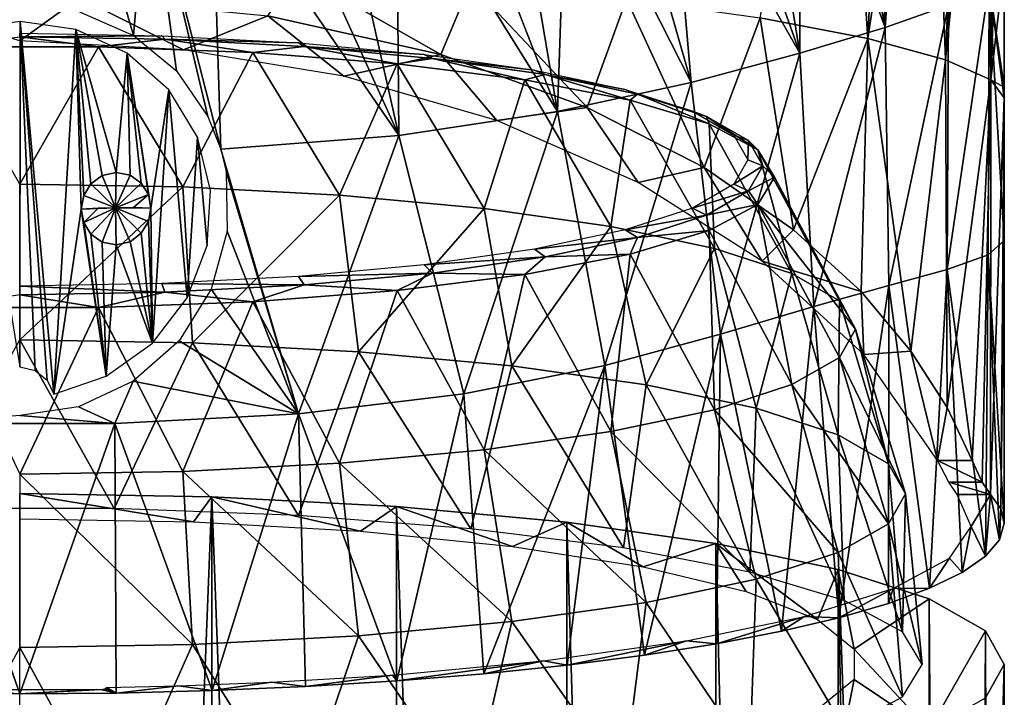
# Model space of a CAD drawing. Header units: millimetres. Extents: x -24 to 24, y -375 to 187.
# Tile 27 of 41: x 0 to 24, y 115 to 132. Entities that reach past the tile are written whole.
import ezdxf

# ---------------------------------------------------------------- set-up
doc = ezdxf.new("R2010")
doc.units = ezdxf.units.MM
doc.header["$LTSCALE"] = 19.07781
for name, color, linetype in [('20', 7, 'CONTINUOUS'), ('39', 7, 'CONTINUOUS'), ('42', 7, 'CONTINUOUS'), ('43', 7, 'CONTINUOUS'), ('47', 7, 'CONTINUOUS'), ('48', 7, 'CONTINUOUS'), ('49', 7, 'CONTINUOUS'), ('5', 7, 'CONTINUOUS'), ('50', 7, 'CONTINUOUS'), ('66', 7, 'CONTINUOUS'), ('67', 7, 'CONTINUOUS'), ('68', 7, 'CONTINUOUS'), ('71', 7, 'CONTINUOUS'), ('72', 7, 'CONTINUOUS')]:
    doc.layers.add(name, color=color, linetype=linetype)

msp = doc.modelspace()

# ---------------------------------------------------------------- linework, layer by layer
at = {"layer": '20', "color": 7, "linetype": 'CONTINUOUS', "true_color": 0xa2afbf}
for points in [[(0, 120.006, -3.21), (4.687, 119.925, -2.755), (0, 0.587, -24.267), (0, 120.006, -3.21)], [(0, 0.587, -24.267), (4.687, 119.925, -2.755), (4.626, 0.585, -23.81), (0, 0.587, -24.267)], [(4.626, 0.585, -23.81), (4.687, 119.925, -2.755), (9.102, 0.58, -22.447), (4.626, 0.585, -23.81)], [(4.687, 119.925, -2.755), (9.188, 119.688, -1.409), (9.102, 0.58, -22.447), (4.687, 119.925, -2.755)], [(9.102, 0.58, -22.447), (9.188, 119.688, -1.409), (13.241, 0.572, -20.225), (9.102, 0.58, -22.447)], [(9.188, 119.688, -1.409), (13.335, 119.303, 0.776), (13.241, 0.572, -20.225), (9.188, 119.688, -1.409)], [(13.241, 0.572, -20.225), (13.335, 119.303, 0.776), (16.887, 0.562, -17.217), (13.241, 0.572, -20.225)], [(13.335, 119.303, 0.776), (16.969, 118.785, 3.713), (16.887, 0.562, -17.217), (13.335, 119.303, 0.776)], [(16.887, 0.562, -17.217), (16.969, 118.785, 3.713), (19.896, 0.549, -13.533), (16.887, 0.562, -17.217)], [(16.969, 118.785, 3.713), (19.952, 118.154, 7.292), (19.896, 0.549, -13.533), (16.969, 118.785, 3.713)], [(19.896, 0.549, -13.533), (19.952, 118.154, 7.292), (22.142, 0.533, -9.308), (19.896, 0.549, -13.533)], [(19.952, 118.154, 7.292), (22.17, 117.434, 11.376), (22.142, 0.533, -9.308), (19.952, 118.154, 7.292)], [(22.142, 0.533, -9.308), (22.17, 117.434, 11.376), (22.948, 0.525, -7.044), (22.142, 0.533, -9.308)], [(22.17, 117.434, 11.376), (23.538, 116.652, 15.81), (22.948, 0.525, -7.044), (22.17, 117.434, 11.376)], [(22.948, 0.525, -7.044), (23.538, 116.652, 15.81), (23.53, 0.517, -4.707), (22.948, 0.525, -7.044)], [(23.53, 0.517, -4.707), (23.538, 116.652, 15.81), (23.882, 0.509, -2.322), (23.53, 0.517, -4.707)], [(23.538, 116.652, 15.81), (24, 115.838, 20.424), (23.882, 0.509, -2.322), (23.538, 116.652, 15.81)], [(24, 115.838, 20.424), (23.538, 115.025, 25.039), (23.778, 107.458, 22.256), (24, 115.838, 20.424)], [(24, 115.838, 20.424), (23.778, 107.458, 22.256), (24, 0.5, 0.088), (24, 115.838, 20.424)], [(23.882, 0.509, -2.322), (24, 115.838, 20.424), (24, 0.5, 0.088), (23.882, 0.509, -2.322)]]:
    msp.add_3dface(points, dxfattribs=at)
at = {"layer": '39', "color": 7, "linetype": 'CONTINUOUS', "true_color": 0xe0f2ff}
for points in [[(0.013, 131.514, 47.56), (-1.346, 131.326, 47.491), (0, 123.094, 46.075), (0.013, 131.514, 47.56)], [(0.376, 123.009, 46.057), (0.013, 131.514, 47.56), (0, 123.094, 46.075), (0.376, 123.009, 46.057)], [(1.371, 131.319, 47.489), (0.013, 131.514, 47.56), (0.835, 122.431, 45.945), (1.371, 131.319, 47.489)], [(0.835, 122.431, 45.945), (0.013, 131.514, 47.56), (0.673, 122.773, 46.01), (0.835, 122.431, 45.945)], [(0.673, 122.773, 46.01), (0.013, 131.514, 47.56), (0.376, 123.009, 46.057), (0.673, 122.773, 46.01)], [(1.371, 131.319, 47.489), (0.835, 122.431, 45.945), (1.5, 126.943, 46.71), (1.371, 131.319, 47.489)], [(2.618, 130.749, 47.291), (1.371, 131.319, 47.489), (2.351, 127.839, 46.804), (2.618, 130.749, 47.291)], [(2.351, 127.839, 46.804), (1.371, 131.319, 47.489), (2.012, 127.761, 46.819), (2.351, 127.839, 46.804)], [(2.012, 127.761, 46.819), (1.371, 131.319, 47.489), (1.736, 127.557, 46.803), (2.012, 127.761, 46.819)], [(1.736, 127.557, 46.803), (1.371, 131.319, 47.489), (1.56, 127.271, 46.764), (1.736, 127.557, 46.803)], [(1.56, 127.271, 46.764), (1.371, 131.319, 47.489), (1.5, 126.943, 46.71), (1.56, 127.271, 46.764)], [(2.689, 127.772, 46.758), (2.618, 130.749, 47.291), (2.351, 127.839, 46.804), (2.689, 127.772, 46.758)], [(3.14, 127.296, 46.623), (2.618, 130.749, 47.291), (2.965, 127.577, 46.693), (3.14, 127.296, 46.623)], [(2.965, 127.577, 46.693), (2.618, 130.749, 47.291), (2.689, 127.772, 46.758), (2.965, 127.577, 46.693)], [(3.2, 126.969, 46.558), (2.618, 130.749, 47.291), (3.14, 127.296, 46.623), (3.2, 126.969, 46.558)], [(3.639, 129.848, 47.006), (2.618, 130.749, 47.291), (3.2, 126.969, 46.558), (3.639, 129.848, 47.006)], [(3.241, 123.675, 45.971), (3.639, 129.848, 47.006), (3.2, 126.969, 46.558), (3.241, 123.675, 45.971)], [(4.085, 124.775, 46.044), (3.639, 129.848, 47.006), (3.241, 123.675, 45.971), (4.085, 124.775, 46.044)], [(4.336, 128.695, 46.693), (3.639, 129.848, 47.006), (4.085, 124.775, 46.044), (4.336, 128.695, 46.693)], [(4.566, 126.053, 46.187), (4.336, 128.695, 46.693), (4.085, 124.775, 46.044), (4.566, 126.053, 46.187)], [(4.651, 127.395, 46.408), (4.336, 128.695, 46.693), (4.566, 126.053, 46.187), (4.651, 127.395, 46.408)], [(3.241, 123.675, 45.971), (3.2, 126.969, 46.558), (3.14, 126.641, 46.507), (3.241, 123.675, 45.971)], [(0.835, 122.431, 45.945), (2.11, 122.865, 45.948), (1.5, 126.943, 46.71), (0.835, 122.431, 45.945)], [(1.5, 126.943, 46.71), (2.11, 122.865, 45.948), (1.56, 126.616, 46.648), (1.5, 126.943, 46.71)], [(1.56, 126.616, 46.648), (2.11, 122.865, 45.948), (1.737, 126.332, 46.587), (1.56, 126.616, 46.648)], [(2.965, 126.352, 46.477), (3.241, 123.675, 45.971), (3.14, 126.641, 46.507), (2.965, 126.352, 46.477)], [(1.737, 126.332, 46.587), (2.11, 122.865, 45.948), (2.013, 126.136, 46.532), (1.737, 126.332, 46.587)], [(2.69, 126.147, 46.472), (3.241, 123.675, 45.971), (2.965, 126.352, 46.477), (2.69, 126.147, 46.472)], [(2.013, 126.136, 46.532), (2.11, 122.865, 45.948), (2.352, 126.068, 46.491), (2.013, 126.136, 46.532)], [(2.11, 122.865, 45.948), (3.241, 123.675, 45.971), (2.352, 126.068, 46.491), (2.11, 122.865, 45.948)], [(2.352, 126.068, 46.491), (3.241, 123.675, 45.971), (2.69, 126.147, 46.472), (2.352, 126.068, 46.491)]]:
    msp.add_3dface(points, dxfattribs=at)
at = {"layer": '42', "color": 7, "linetype": 'CONTINUOUS', "true_color": 0x0000e6}
for points in [[(1.5, 126.943, 46.71), (1.56, 126.616, 46.648), (1.912, 126.965, 46.581), (1.5, 126.943, 46.71)], [(1.56, 126.616, 46.648), (1.737, 126.332, 46.587), (2.339, 126.977, 46.512), (1.56, 126.616, 46.648)], [(1.912, 126.965, 46.581), (1.56, 126.616, 46.648), (2.339, 126.977, 46.512), (1.912, 126.965, 46.581)], [(1.737, 126.332, 46.587), (2.013, 126.136, 46.532), (2.339, 126.977, 46.512), (1.737, 126.332, 46.587)], [(2.013, 126.136, 46.532), (2.352, 126.068, 46.491), (2.339, 126.977, 46.512), (2.013, 126.136, 46.532)], [(2.339, 126.977, 46.512), (3.2, 126.969, 46.558), (2.771, 126.979, 46.504), (2.339, 126.977, 46.512)], [(2.965, 126.352, 46.477), (3.14, 126.641, 46.507), (2.339, 126.977, 46.512), (2.965, 126.352, 46.477)], [(2.69, 126.147, 46.472), (2.965, 126.352, 46.477), (2.339, 126.977, 46.512), (2.69, 126.147, 46.472)], [(2.352, 126.068, 46.491), (2.69, 126.147, 46.472), (2.339, 126.977, 46.512), (2.352, 126.068, 46.491)], [(3.14, 126.641, 46.507), (3.2, 126.969, 46.558), (2.339, 126.977, 46.512), (3.14, 126.641, 46.507)]]:
    msp.add_3dface(points, dxfattribs=at)
at = {"layer": '43', "color": 7, "linetype": 'CONTINUOUS', "true_color": 0x0000e6}
for points in [[(2.012, 127.761, 46.819), (1.736, 127.557, 46.803), (2.339, 126.977, 46.512), (2.012, 127.761, 46.819)], [(2.351, 127.839, 46.804), (2.012, 127.761, 46.819), (2.339, 126.977, 46.512), (2.351, 127.839, 46.804)], [(2.689, 127.772, 46.758), (2.351, 127.839, 46.804), (2.339, 126.977, 46.512), (2.689, 127.772, 46.758)], [(2.965, 127.577, 46.693), (2.689, 127.772, 46.758), (2.339, 126.977, 46.512), (2.965, 127.577, 46.693)], [(1.736, 127.557, 46.803), (1.56, 127.271, 46.764), (2.339, 126.977, 46.512), (1.736, 127.557, 46.803)], [(3.14, 127.296, 46.623), (2.965, 127.577, 46.693), (2.339, 126.977, 46.512), (3.14, 127.296, 46.623)], [(1.56, 127.271, 46.764), (1.5, 126.943, 46.71), (2.339, 126.977, 46.512), (1.56, 127.271, 46.764)], [(3.14, 127.296, 46.623), (2.339, 126.977, 46.512), (2.771, 126.979, 46.504), (3.14, 127.296, 46.623)], [(3.2, 126.969, 46.558), (3.14, 127.296, 46.623), (2.771, 126.979, 46.504), (3.2, 126.969, 46.558)], [(1.5, 126.943, 46.71), (1.912, 126.965, 46.581), (2.339, 126.977, 46.512), (1.5, 126.943, 46.71)]]:
    msp.add_3dface(points, dxfattribs=at)
at = {"layer": '47', "color": 7, "linetype": 'CONTINUOUS', "true_color": 0xa2afbf}
for points in [[(1.923, 130.898, 4.504), (0, 127.553, 1.804), (-1.923, 130.898, 4.504), (1.923, 130.898, 4.504)], [(3.975, 127.485, 2.19), (0, 127.553, 1.804), (1.923, 130.898, 4.504), (3.975, 127.485, 2.19)], [(5.684, 130.76, 5.291), (3.975, 127.485, 2.19), (1.923, 130.898, 4.504), (5.684, 130.76, 5.291)], [(7.796, 127.284, 3.331), (3.975, 127.485, 2.19), (5.684, 130.76, 5.291), (7.796, 127.284, 3.331)], [(9.198, 130.488, 6.832), (7.796, 127.284, 3.331), (5.684, 130.76, 5.291), (9.198, 130.488, 6.832)], [(11.318, 126.957, 5.185), (7.796, 127.284, 3.331), (9.198, 130.488, 6.832), (11.318, 126.957, 5.185)], [(12.309, 130.095, 9.058), (11.318, 126.957, 5.185), (9.198, 130.488, 6.832), (12.309, 130.095, 9.058)], [(14.406, 126.517, 7.681), (11.318, 126.957, 5.185), (12.309, 130.095, 9.058), (14.406, 126.517, 7.681)], [(14.882, 129.599, 11.872), (14.406, 126.517, 7.681), (12.309, 130.095, 9.058), (14.882, 129.599, 11.872)], [(16.939, 125.981, 10.721), (14.406, 126.517, 7.681), (14.882, 129.599, 11.872), (16.939, 125.981, 10.721)], [(16.805, 129.021, 15.152), (16.939, 125.981, 10.721), (14.882, 129.599, 11.872), (16.805, 129.021, 15.152)], [(18.822, 125.37, 14.189), (16.939, 125.981, 10.721), (16.805, 129.021, 15.152), (18.822, 125.37, 14.189)], [(17.993, 128.386, 18.754), (18.822, 125.37, 14.189), (16.805, 129.021, 15.152), (17.993, 128.386, 18.754)], [(19.981, 124.706, 17.953), (18.822, 125.37, 14.189), (17.993, 128.386, 18.754), (19.981, 124.706, 17.953)], [(18.395, 127.722, 22.521), (19.981, 124.706, 17.953), (17.993, 128.386, 18.754), (18.395, 127.722, 22.521)], [(20.373, 124.016, 21.867), (19.981, 124.706, 17.953), (18.395, 127.722, 22.521), (20.373, 124.016, 21.867)], [(3.975, 127.485, 2.19), (0, 123.75, -0.103), (0, 127.553, 1.804), (3.975, 127.485, 2.19)], [(4.212, 123.678, 0.306), (0, 123.75, -0.103), (3.975, 127.485, 2.19), (4.212, 123.678, 0.306)], [(7.796, 127.284, 3.331), (4.212, 123.678, 0.306), (3.975, 127.485, 2.19), (7.796, 127.284, 3.331)], [(8.262, 123.464, 1.516), (4.212, 123.678, 0.306), (7.796, 127.284, 3.331), (8.262, 123.464, 1.516)], [(11.318, 126.957, 5.185), (8.262, 123.464, 1.516), (7.796, 127.284, 3.331), (11.318, 126.957, 5.185)], [(11.995, 123.118, 3.481), (8.262, 123.464, 1.516), (11.318, 126.957, 5.185), (11.995, 123.118, 3.481)], [(14.406, 126.517, 7.681), (11.995, 123.118, 3.481), (11.318, 126.957, 5.185), (14.406, 126.517, 7.681)], [(15.267, 122.652, 6.125), (11.995, 123.118, 3.481), (14.406, 126.517, 7.681), (15.267, 122.652, 6.125)], [(16.939, 125.981, 10.721), (15.267, 122.652, 6.125), (14.406, 126.517, 7.681), (16.939, 125.981, 10.721)], [(17.952, 122.083, 9.347), (15.267, 122.652, 6.125), (16.939, 125.981, 10.721), (17.952, 122.083, 9.347)], [(18.822, 125.37, 14.189), (17.952, 122.083, 9.347), (16.939, 125.981, 10.721), (18.822, 125.37, 14.189)], [(19.947, 121.435, 13.023), (17.952, 122.083, 9.347), (18.822, 125.37, 14.189), (19.947, 121.435, 13.023)], [(19.981, 124.706, 17.953), (19.947, 121.435, 13.023), (18.822, 125.37, 14.189), (19.981, 124.706, 17.953)], [(21.175, 120.732, 17.011), (19.947, 121.435, 13.023), (19.981, 124.706, 17.953), (21.175, 120.732, 17.011)], [(20.373, 124.016, 21.867), (21.175, 120.732, 17.011), (19.981, 124.706, 17.953), (20.373, 124.016, 21.867)], [(21.59, 120.001, 21.159), (21.175, 120.732, 17.011), (20.373, 124.016, 21.867), (21.59, 120.001, 21.159)], [(2.3, 119.637, -1.122), (-2.3, 119.637, -1.122), (0, 123.75, -0.103), (2.3, 119.637, -1.122)], [(4.212, 123.678, 0.306), (2.3, 119.637, -1.122), (0, 123.75, -0.103), (4.212, 123.678, 0.306)], [(6.798, 119.471, -0.18), (2.3, 119.637, -1.122), (4.212, 123.678, 0.306), (6.798, 119.471, -0.18)], [(8.262, 123.464, 1.516), (6.798, 119.471, -0.18), (4.212, 123.678, 0.306), (8.262, 123.464, 1.516)], [(11, 119.146, 1.662), (6.798, 119.471, -0.18), (8.262, 123.464, 1.516), (11, 119.146, 1.662)], [(11.995, 123.118, 3.481), (11, 119.146, 1.662), (8.262, 123.464, 1.516), (11.995, 123.118, 3.481)], [(14.721, 118.677, 4.325), (11, 119.146, 1.662), (11.995, 123.118, 3.481), (14.721, 118.677, 4.325)], [(15.267, 122.652, 6.125), (14.721, 118.677, 4.325), (11.995, 123.118, 3.481), (15.267, 122.652, 6.125)], [(17.798, 118.084, 7.691), (14.721, 118.677, 4.325), (15.267, 122.652, 6.125), (17.798, 118.084, 7.691)], [(17.952, 122.083, 9.347), (17.798, 118.084, 7.691), (15.267, 122.652, 6.125), (17.952, 122.083, 9.347)], [(20.098, 117.392, 11.613), (17.798, 118.084, 7.691), (17.952, 122.083, 9.347), (20.098, 117.392, 11.613)], [(19.947, 121.435, 13.023), (20.098, 117.392, 11.613), (17.952, 122.083, 9.347), (19.947, 121.435, 13.023)], [(21.519, 116.632, 15.921), (20.098, 117.392, 11.613), (19.947, 121.435, 13.023), (21.519, 116.632, 15.921)], [(21.175, 120.732, 17.011), (21.519, 116.632, 15.921), (19.947, 121.435, 13.023), (21.175, 120.732, 17.011)], [(21.59, 120.001, 21.159), (21.519, 116.632, 15.921), (21.175, 120.732, 17.011), (21.59, 120.001, 21.159)], [(22, 115.838, 20.425), (21.519, 116.632, 15.921), (21.59, 120.001, 21.159), (22, 115.838, 20.425)]]:
    msp.add_3dface(points, dxfattribs=at)
at = {"layer": '48', "color": 7, "linetype": 'CONTINUOUS', "true_color": 0xa2afbf}
for points in [[(20.373, 124.016, 21.867), (18.395, 127.722, 22.521), (17.993, 127.057, 26.287), (20.373, 124.016, 21.867)], [(16.805, 126.422, 29.889), (18.822, 122.662, 29.545), (17.993, 127.057, 26.287), (16.805, 126.422, 29.889)], [(19.981, 123.326, 25.781), (20.373, 124.016, 21.867), (17.993, 127.057, 26.287), (19.981, 123.326, 25.781)], [(18.822, 122.662, 29.545), (19.981, 123.326, 25.781), (17.993, 127.057, 26.287), (18.822, 122.662, 29.545)], [(14.882, 125.844, 33.169), (16.939, 122.05, 33.014), (16.805, 126.422, 29.889), (14.882, 125.844, 33.169)], [(16.939, 122.05, 33.014), (18.822, 122.662, 29.545), (16.805, 126.422, 29.889), (16.939, 122.05, 33.014)], [(12.309, 125.348, 35.984), (14.406, 121.514, 36.054), (14.882, 125.844, 33.169), (12.309, 125.348, 35.984)], [(14.406, 121.514, 36.054), (16.939, 122.05, 33.014), (14.882, 125.844, 33.169), (14.406, 121.514, 36.054)], [(9.198, 124.955, 38.21), (11.318, 121.074, 38.549), (12.309, 125.348, 35.984), (9.198, 124.955, 38.21)], [(11.318, 121.074, 38.549), (14.406, 121.514, 36.054), (12.309, 125.348, 35.984), (11.318, 121.074, 38.549)], [(5.684, 124.684, 39.75), (7.796, 120.747, 40.403), (9.198, 124.955, 38.21), (5.684, 124.684, 39.75)], [(7.796, 120.747, 40.403), (11.318, 121.074, 38.549), (9.198, 124.955, 38.21), (7.796, 120.747, 40.403)], [(1.923, 124.545, 40.537), (3.975, 120.546, 41.545), (5.684, 124.684, 39.75), (1.923, 124.545, 40.537)], [(3.975, 120.546, 41.545), (7.796, 120.747, 40.403), (5.684, 124.684, 39.75), (3.975, 120.546, 41.545)], [(-1.923, 124.545, 40.537), (0, 120.478, 41.93), (1.923, 124.545, 40.537), (-1.923, 124.545, 40.537)], [(0, 120.478, 41.93), (3.975, 120.546, 41.545), (1.923, 124.545, 40.537), (0, 120.478, 41.93)], [(21.59, 120.001, 21.159), (20.373, 124.016, 21.867), (19.981, 123.326, 25.781), (21.59, 120.001, 21.159)], [(18.822, 122.662, 29.545), (21.175, 119.269, 25.307), (19.981, 123.326, 25.781), (18.822, 122.662, 29.545)], [(21.175, 119.269, 25.307), (21.59, 120.001, 21.159), (19.981, 123.326, 25.781), (21.175, 119.269, 25.307)], [(16.939, 122.05, 33.014), (19.947, 118.566, 29.296), (18.822, 122.662, 29.545), (16.939, 122.05, 33.014)], [(19.947, 118.566, 29.296), (21.175, 119.269, 25.307), (18.822, 122.662, 29.545), (19.947, 118.566, 29.296)], [(14.406, 121.514, 36.054), (17.952, 117.918, 32.972), (16.939, 122.05, 33.014), (14.406, 121.514, 36.054)], [(17.952, 117.918, 32.972), (19.947, 118.566, 29.296), (16.939, 122.05, 33.014), (17.952, 117.918, 32.972)], [(11.318, 121.074, 38.549), (15.267, 117.35, 36.194), (14.406, 121.514, 36.054), (11.318, 121.074, 38.549)], [(15.267, 117.35, 36.194), (17.952, 117.918, 32.972), (14.406, 121.514, 36.054), (15.267, 117.35, 36.194)], [(7.796, 120.747, 40.403), (11.995, 116.883, 38.838), (11.318, 121.074, 38.549), (7.796, 120.747, 40.403)], [(11.995, 116.883, 38.838), (15.267, 117.35, 36.194), (11.318, 121.074, 38.549), (11.995, 116.883, 38.838)], [(3.975, 120.546, 41.545), (8.262, 116.537, 40.803), (7.796, 120.747, 40.403), (3.975, 120.546, 41.545)], [(8.262, 116.537, 40.803), (11.995, 116.883, 38.838), (7.796, 120.747, 40.403), (8.262, 116.537, 40.803)], [(0, 120.478, 41.93), (4.212, 116.324, 42.013), (3.975, 120.546, 41.545), (0, 120.478, 41.93)], [(4.212, 116.324, 42.013), (8.262, 116.537, 40.803), (3.975, 120.546, 41.545), (4.212, 116.324, 42.013)], [(0, 116.251, 42.421), (4.212, 116.324, 42.013), (0, 120.478, 41.93), (0, 116.251, 42.421)], [(22, 115.838, 20.425), (21.59, 120.001, 21.159), (21.175, 119.269, 25.307), (22, 115.838, 20.425)], [(21.175, 119.269, 25.307), (19.947, 118.566, 29.296), (21.519, 115.044, 24.93), (21.175, 119.269, 25.307)], [(22, 115.838, 20.425), (21.175, 119.269, 25.307), (21.519, 115.044, 24.93), (22, 115.838, 20.425)], [(19.947, 118.566, 29.296), (17.952, 117.918, 32.972), (20.098, 114.284, 29.238), (19.947, 118.566, 29.296)], [(21.519, 115.044, 24.93), (19.947, 118.566, 29.296), (20.098, 114.284, 29.238), (21.519, 115.044, 24.93)], [(17.952, 117.918, 32.972), (15.267, 117.35, 36.194), (17.798, 113.593, 33.16), (17.952, 117.918, 32.972)], [(20.098, 114.284, 29.238), (17.952, 117.918, 32.972), (17.798, 113.593, 33.16), (20.098, 114.284, 29.238)], [(15.267, 117.35, 36.194), (11.995, 116.883, 38.838), (14.721, 112.999, 36.526), (15.267, 117.35, 36.194)], [(17.798, 113.593, 33.16), (15.267, 117.35, 36.194), (14.721, 112.999, 36.526), (17.798, 113.593, 33.16)], [(11.995, 116.883, 38.838), (8.262, 116.537, 40.803), (11, 112.53, 39.188), (11.995, 116.883, 38.838)], [(14.721, 112.999, 36.526), (11.995, 116.883, 38.838), (11, 112.53, 39.188), (14.721, 112.999, 36.526)], [(8.262, 116.537, 40.803), (4.212, 116.324, 42.013), (6.798, 112.205, 41.031), (8.262, 116.537, 40.803)], [(11, 112.53, 39.188), (8.262, 116.537, 40.803), (6.798, 112.205, 41.031), (11, 112.53, 39.188)], [(2.3, 112.039, 41.972), (0, 116.251, 42.421), (-2.3, 112.039, 41.972), (2.3, 112.039, 41.972)], [(4.212, 116.324, 42.013), (0, 116.251, 42.421), (2.3, 112.039, 41.972), (4.212, 116.324, 42.013)], [(6.798, 112.205, 41.031), (4.212, 116.324, 42.013), (2.3, 112.039, 41.972), (6.798, 112.205, 41.031)]]:
    msp.add_3dface(points, dxfattribs=at)
at = {"layer": '49', "color": 7, "linetype": 'CONTINUOUS', "true_color": 0xa2afbf}
for points in [[(1.923, 130.898, 4.504), (-1.923, 130.898, 4.504), (0, 131.145, 4.728), (1.923, 130.898, 4.504)], [(0, 131.145, 4.728), (0, 131.23, 5.116), (3.463, 131.171, 5.452), (0, 131.145, 4.728)], [(3.534, 131.085, 5.071), (0, 131.145, 4.728), (3.463, 131.171, 5.452), (3.534, 131.085, 5.071)], [(1.923, 130.898, 4.504), (0, 131.145, 4.728), (3.534, 131.085, 5.071), (1.923, 130.898, 4.504)], [(5.684, 130.76, 5.291), (1.923, 130.898, 4.504), (3.534, 131.085, 5.071), (5.684, 130.76, 5.291)], [(6.793, 130.996, 6.446), (3.534, 131.085, 5.071), (3.463, 131.171, 5.452), (6.793, 130.996, 6.446)], [(5.684, 130.76, 5.291), (3.534, 131.085, 5.071), (6.933, 130.906, 6.087), (5.684, 130.76, 5.291)], [(6.933, 130.906, 6.087), (3.534, 131.085, 5.071), (6.793, 130.996, 6.446), (6.933, 130.906, 6.087)], [(9.198, 130.488, 6.832), (5.684, 130.76, 5.291), (6.933, 130.906, 6.087), (9.198, 130.488, 6.832)], [(9.861, 130.711, 8.062), (6.933, 130.906, 6.087), (6.793, 130.996, 6.446), (9.861, 130.711, 8.062)], [(9.198, 130.488, 6.832), (6.933, 130.906, 6.087), (10.065, 130.615, 7.735), (9.198, 130.488, 6.832)], [(10.065, 130.615, 7.735), (6.933, 130.906, 6.087), (9.861, 130.711, 8.062), (10.065, 130.615, 7.735)], [(12.309, 130.095, 9.058), (9.198, 130.488, 6.832), (10.065, 130.615, 7.735), (12.309, 130.095, 9.058)], [(12.551, 130.328, 10.236), (10.065, 130.615, 7.735), (9.861, 130.711, 8.062), (12.551, 130.328, 10.236)], [(12.309, 130.095, 9.058), (10.065, 130.615, 7.735), (12.81, 130.224, 9.954), (12.309, 130.095, 9.058)], [(12.81, 130.224, 9.954), (10.065, 130.615, 7.735), (12.551, 130.328, 10.236), (12.81, 130.224, 9.954)], [(14.759, 129.861, 12.884), (12.81, 130.224, 9.954), (12.551, 130.328, 10.236), (14.759, 129.861, 12.884)], [(14.882, 129.599, 11.872), (12.309, 130.095, 9.058), (12.81, 130.224, 9.954), (14.882, 129.599, 11.872)], [(14.882, 129.599, 11.872), (12.81, 130.224, 9.954), (15.063, 129.747, 12.658), (14.882, 129.599, 11.872)], [(15.063, 129.747, 12.658), (12.81, 130.224, 9.954), (14.759, 129.861, 12.884), (15.063, 129.747, 12.658)], [(16.399, 129.328, 15.907), (15.063, 129.747, 12.658), (14.759, 129.861, 12.884), (16.399, 129.328, 15.907)], [(16.805, 129.021, 15.152), (14.882, 129.599, 11.872), (15.063, 129.747, 12.658), (16.805, 129.021, 15.152)], [(16.805, 129.021, 15.152), (15.063, 129.747, 12.658), (16.737, 129.203, 15.742), (16.805, 129.021, 15.152)], [(16.737, 129.203, 15.742), (15.063, 129.747, 12.658), (16.399, 129.328, 15.907), (16.737, 129.203, 15.742)], [(17.409, 128.749, 19.186), (16.737, 129.203, 15.742), (16.399, 129.328, 15.907), (17.409, 128.749, 19.186)], [(17.993, 128.386, 18.754), (16.805, 129.021, 15.152), (16.737, 129.203, 15.742), (17.993, 128.386, 18.754)], [(17.993, 128.386, 18.754), (16.737, 129.203, 15.742), (17.768, 128.613, 19.089), (17.993, 128.386, 18.754)], [(17.768, 128.613, 19.089), (16.737, 129.203, 15.742), (17.409, 128.749, 19.186), (17.768, 128.613, 19.089)], [(17.75, 128.148, 22.596), (17.768, 128.613, 19.089), (17.409, 128.749, 19.186), (17.75, 128.148, 22.596)], [(18.117, 127.999, 22.57), (17.768, 128.613, 19.089), (17.75, 128.148, 22.596), (18.117, 127.999, 22.57)], [(17.993, 128.386, 18.754), (17.768, 128.613, 19.089), (18.117, 127.999, 22.57), (17.993, 128.386, 18.754)], [(18.395, 127.722, 22.521), (17.993, 128.386, 18.754), (18.117, 127.999, 22.57), (18.395, 127.722, 22.521)]]:
    msp.add_3dface(points, dxfattribs=at)
at = {"layer": '5', "color": 7, "linetype": 'CONTINUOUS', "true_color": 0xa2afbf}
for points in [[(4.687, 119.925, -2.755), (0, 120.006, -3.21), (4.239, 119.312, 0.724), (4.687, 119.925, -2.755)], [(4.239, 119.312, 0.724), (0, 120.006, -3.21), (0, 119.389, 0.286), (4.239, 119.312, 0.724)], [(8.311, 119.083, 2.024), (4.687, 119.925, -2.755), (4.239, 119.312, 0.724), (8.311, 119.083, 2.024)], [(9.188, 119.688, -1.409), (4.687, 119.925, -2.755), (8.311, 119.083, 2.024), (9.188, 119.688, -1.409)], [(12.014, 118.712, 4.128), (9.188, 119.688, -1.409), (8.311, 119.083, 2.024), (12.014, 118.712, 4.128)], [(13.335, 119.303, 0.776), (9.188, 119.688, -1.409), (12.014, 118.712, 4.128), (13.335, 119.303, 0.776)], [(15.194, 118.215, 6.946), (13.335, 119.303, 0.776), (12.014, 118.712, 4.128), (15.194, 118.215, 6.946)], [(16.969, 118.785, 3.713), (13.335, 119.303, 0.776), (15.194, 118.215, 6.946), (16.969, 118.785, 3.713)], [(17.708, 117.614, 10.352), (16.969, 118.785, 3.713), (15.194, 118.215, 6.946), (17.708, 117.614, 10.352)], [(19.952, 118.154, 7.292), (16.969, 118.785, 3.713), (19.448, 116.936, 14.2), (19.952, 118.154, 7.292)], [(19.448, 116.936, 14.2), (16.969, 118.785, 3.713), (17.708, 117.614, 10.352), (19.448, 116.936, 14.2)], [(20.338, 116.209, 18.319), (19.952, 118.154, 7.292), (19.448, 116.936, 14.2), (20.338, 116.209, 18.319)], [(22.17, 117.434, 11.376), (19.952, 118.154, 7.292), (20.338, 116.209, 18.319), (22.17, 117.434, 11.376)], [(22.171, 114.243, 29.473), (22.17, 117.434, 11.376), (20.338, 116.209, 18.319), (22.171, 114.243, 29.473)], [(23.538, 116.652, 15.81), (22.17, 117.434, 11.376), (22.171, 114.243, 29.473), (23.538, 116.652, 15.81)], [(23.538, 115.025, 25.039), (23.538, 116.652, 15.81), (22.171, 114.243, 29.473), (23.538, 115.025, 25.039)], [(24, 115.838, 20.424), (23.538, 116.652, 15.81), (23.538, 115.025, 25.039), (24, 115.838, 20.424)], [(20.338, 115.467, 22.531), (22.171, 114.243, 29.473), (20.338, 116.209, 18.319), (20.338, 115.467, 22.531)], [(19.448, 114.74, 26.651), (19.954, 113.523, 33.557), (20.338, 115.467, 22.531), (19.448, 114.74, 26.651)], [(19.954, 113.523, 33.557), (22.171, 114.243, 29.473), (20.338, 115.467, 22.531), (19.954, 113.523, 33.557)]]:
    msp.add_3dface(points, dxfattribs=at)
at = {"layer": '50', "color": 7, "linetype": 'CONTINUOUS', "true_color": 0xa2afbf}
for points in [[(18.117, 127.999, 22.57), (17.75, 128.148, 22.596), (17.409, 127.547, 26.006), (18.117, 127.999, 22.57)], [(17.768, 127.385, 26.05), (18.117, 127.999, 22.57), (17.409, 127.547, 26.006), (17.768, 127.385, 26.05)], [(18.395, 127.722, 22.521), (18.117, 127.999, 22.57), (17.768, 127.385, 26.05), (18.395, 127.722, 22.521)], [(17.993, 127.057, 26.287), (18.395, 127.722, 22.521), (17.768, 127.385, 26.05), (17.993, 127.057, 26.287)], [(16.399, 126.969, 29.285), (17.768, 127.385, 26.05), (17.409, 127.547, 26.006), (16.399, 126.969, 29.285)], [(16.737, 126.795, 29.397), (17.768, 127.385, 26.05), (16.399, 126.969, 29.285), (16.737, 126.795, 29.397)], [(17.993, 127.057, 26.287), (17.768, 127.385, 26.05), (16.737, 126.795, 29.397), (17.993, 127.057, 26.287)], [(14.759, 126.436, 32.308), (16.737, 126.795, 29.397), (16.399, 126.969, 29.285), (14.759, 126.436, 32.308)], [(16.805, 126.422, 29.889), (17.993, 127.057, 26.287), (16.737, 126.795, 29.397), (16.805, 126.422, 29.889)], [(15.063, 126.251, 32.482), (16.737, 126.795, 29.397), (14.759, 126.436, 32.308), (15.063, 126.251, 32.482)], [(16.805, 126.422, 29.889), (16.737, 126.795, 29.397), (15.063, 126.251, 32.482), (16.805, 126.422, 29.889)], [(12.551, 125.969, 34.956), (15.063, 126.251, 32.482), (14.759, 126.436, 32.308), (12.551, 125.969, 34.956)], [(12.81, 125.775, 35.185), (15.063, 126.251, 32.482), (12.551, 125.969, 34.956), (12.81, 125.775, 35.185)], [(14.882, 125.844, 33.169), (15.063, 126.251, 32.482), (12.81, 125.775, 35.185), (14.882, 125.844, 33.169)], [(14.882, 125.844, 33.169), (16.805, 126.422, 29.889), (15.063, 126.251, 32.482), (14.882, 125.844, 33.169)], [(9.861, 125.585, 37.13), (12.81, 125.775, 35.185), (12.551, 125.969, 34.956), (9.861, 125.585, 37.13)], [(10.065, 125.383, 37.404), (12.81, 125.775, 35.185), (9.861, 125.585, 37.13), (10.065, 125.383, 37.404)], [(12.309, 125.348, 35.984), (12.81, 125.775, 35.185), (10.065, 125.383, 37.404), (12.309, 125.348, 35.984)], [(12.309, 125.348, 35.984), (14.882, 125.844, 33.169), (12.81, 125.775, 35.185), (12.309, 125.348, 35.984)], [(6.793, 125.301, 38.746), (10.065, 125.383, 37.404), (9.861, 125.585, 37.13), (6.793, 125.301, 38.746)], [(3.463, 125.125, 39.74), (6.933, 125.093, 39.053), (6.793, 125.301, 38.746), (3.463, 125.125, 39.74)], [(6.933, 125.093, 39.053), (10.065, 125.383, 37.404), (6.793, 125.301, 38.746), (6.933, 125.093, 39.053)], [(9.198, 124.955, 38.21), (10.065, 125.383, 37.404), (6.933, 125.093, 39.053), (9.198, 124.955, 38.21)], [(9.198, 124.955, 38.21), (12.309, 125.348, 35.984), (10.065, 125.383, 37.404), (9.198, 124.955, 38.21)], [(0, 125.066, 40.076), (3.534, 124.914, 40.068), (3.463, 125.125, 39.74), (0, 125.066, 40.076)], [(0, 124.853, 40.411), (3.534, 124.914, 40.068), (0, 125.066, 40.076), (0, 124.853, 40.411)], [(3.534, 124.914, 40.068), (6.933, 125.093, 39.053), (3.463, 125.125, 39.74), (3.534, 124.914, 40.068)], [(5.684, 124.684, 39.75), (6.933, 125.093, 39.053), (3.534, 124.914, 40.068), (5.684, 124.684, 39.75)], [(5.684, 124.684, 39.75), (9.198, 124.955, 38.21), (6.933, 125.093, 39.053), (5.684, 124.684, 39.75)], [(-1.923, 124.545, 40.537), (1.923, 124.545, 40.537), (0, 124.853, 40.411), (-1.923, 124.545, 40.537)], [(1.923, 124.545, 40.537), (3.534, 124.914, 40.068), (0, 124.853, 40.411), (1.923, 124.545, 40.537)], [(1.923, 124.545, 40.537), (5.684, 124.684, 39.75), (3.534, 124.914, 40.068), (1.923, 124.545, 40.537)]]:
    msp.add_3dface(points, dxfattribs=at)
at = {"layer": '66', "color": 7, "linetype": 'CONTINUOUS', "true_color": 0xe0f2ff}
for points in [[(19.956, 141.789, 11.463), (20.672, 131.104, 10.474), (18.053, 131.611, 6.945), (19.956, 141.789, 11.463)], [(19.956, 141.789, 11.463), (21.167, 141.438, 13.453), (20.672, 131.104, 10.474), (19.956, 141.789, 11.463)], [(21.167, 141.438, 13.453), (22.174, 141.068, 15.55), (20.672, 131.104, 10.474), (21.167, 141.438, 13.453)], [(22.174, 141.068, 15.55), (22.563, 130.586, 14.403), (20.672, 131.104, 10.474), (22.174, 141.068, 15.55)], [(22.174, 141.068, 15.55), (22.967, 140.683, 17.734), (22.563, 130.586, 14.403), (22.174, 141.068, 15.55)], [(22.967, 140.683, 17.734), (23.539, 140.286, 19.984), (22.563, 130.586, 14.403), (22.967, 140.683, 17.734)], [(23.539, 140.286, 19.984), (23.67, 130.095, 18.583), (22.563, 130.586, 14.403), (23.539, 140.286, 19.984)], [(23.539, 140.286, 19.984), (23.884, 139.882, 22.278), (23.67, 130.095, 18.583), (23.539, 140.286, 19.984)], [(23.884, 139.882, 22.278), (24, 139.473, 24.593), (23.67, 130.095, 18.583), (23.884, 139.882, 22.278)], [(23.67, 130.095, 18.583), (24, 139.473, 24.593), (24, 132.921, 23.438), (23.67, 130.095, 18.583)], [(24, 129.914, 22.907), (23.67, 130.095, 18.583), (24, 132.921, 23.438), (24, 129.914, 22.907)], [(10.262, 130.712, 0.949), (6.051, 131.654, -0.396), (6.775, 132.706, -0.017), (10.262, 130.712, 0.949)], [(10.989, 132.443, 1.6), (10.262, 130.712, 0.949), (6.775, 132.706, -0.017), (10.989, 132.443, 1.6)], [(13.835, 129.422, 2.791), (10.262, 130.712, 0.949), (10.989, 132.443, 1.6), (13.835, 129.422, 2.791)], [(14.79, 132.068, 3.95), (13.835, 129.422, 2.791), (10.989, 132.443, 1.6), (14.79, 132.068, 3.95)], [(16.682, 127.955, 4.887), (13.835, 129.422, 2.791), (14.79, 132.068, 3.95), (16.682, 127.955, 4.887)], [(18.053, 131.611, 6.945), (16.682, 127.955, 4.887), (14.79, 132.068, 3.95), (18.053, 131.611, 6.945)], [(18.865, 126.435, 7.058), (16.682, 127.955, 4.887), (18.053, 131.611, 6.945), (18.865, 126.435, 7.058)], [(20.672, 131.104, 10.474), (18.865, 126.435, 7.058), (18.053, 131.611, 6.945), (20.672, 131.104, 10.474)], [(20.508, 124.931, 9.205), (18.865, 126.435, 7.058), (20.672, 131.104, 10.474), (20.508, 124.931, 9.205)], [(21.724, 123.481, 11.276), (20.508, 124.931, 9.205), (20.672, 131.104, 10.474), (21.724, 123.481, 11.276)], [(22.563, 130.586, 14.403), (21.724, 123.481, 11.276), (20.672, 131.104, 10.474), (22.563, 130.586, 14.403)], [(22.604, 122.102, 13.246), (21.724, 123.481, 11.276), (22.563, 130.586, 14.403), (22.604, 122.102, 13.246)], [(23.67, 130.095, 18.583), (22.604, 122.102, 13.246), (22.563, 130.586, 14.403), (23.67, 130.095, 18.583)], [(23.216, 120.808, 15.094), (22.604, 122.102, 13.246), (23.67, 130.095, 18.583), (23.216, 120.808, 15.094)], [(23.458, 120.282, 16.054), (23.216, 120.808, 15.094), (23.67, 130.095, 18.583), (23.458, 120.282, 16.054)], [(23.664, 119.979, 17.094), (23.458, 120.282, 16.054), (23.67, 130.095, 18.583), (23.664, 119.979, 17.094)], [(24, 129.659, 22.862), (23.664, 119.979, 17.094), (23.67, 130.095, 18.583), (24, 129.659, 22.862)], [(24, 129.659, 22.862), (23.67, 130.095, 18.583), (24, 129.914, 22.907), (24, 129.659, 22.862)], [(23.916, 119.633, 19.056), (23.664, 119.979, 17.094), (24, 129.659, 22.862), (23.916, 119.633, 19.056)], [(24, 126.177, 22.248), (23.916, 119.633, 19.056), (24, 129.659, 22.862), (24, 126.177, 22.248)], [(24, 119.285, 21.033), (23.916, 119.633, 19.056), (24, 126.177, 22.248), (24, 119.285, 21.033)]]:
    msp.add_3dface(points, dxfattribs=at)
at = {"layer": '67', "color": 7, "linetype": 'CONTINUOUS', "true_color": 0xe0f2ff}
for points in [[(21.525, 137.63, 35.046), (20.784, 137.39, 36.411), (21.097, 131.372, 35.273), (21.525, 137.63, 35.046)], [(22.638, 131.919, 31.842), (21.525, 137.63, 35.046), (21.097, 131.372, 35.273), (22.638, 131.919, 31.842)], [(20.784, 137.39, 36.411), (19.955, 137.158, 37.724), (21.097, 131.372, 35.273), (20.784, 137.39, 36.411)], [(19.955, 137.158, 37.724), (19.041, 136.937, 38.98), (21.097, 131.372, 35.273), (19.955, 137.158, 37.724)], [(19.041, 136.937, 38.98), (18.044, 136.726, 40.177), (19.014, 130.747, 38.33), (19.041, 136.937, 38.98)], [(21.097, 131.372, 35.273), (19.041, 136.937, 38.98), (19.014, 130.747, 38.33), (21.097, 131.372, 35.273)], [(18.044, 136.726, 40.177), (16.971, 136.527, 41.306), (19.014, 130.747, 38.33), (18.044, 136.726, 40.177)], [(15.824, 136.34, 42.363), (14.61, 136.167, 43.344), (16.366, 130.034, 41.052), (15.824, 136.34, 42.363)], [(16.971, 136.527, 41.306), (15.824, 136.34, 42.363), (19.014, 130.747, 38.33), (16.971, 136.527, 41.306)], [(19.014, 130.747, 38.33), (15.824, 136.34, 42.363), (16.366, 130.034, 41.052), (19.014, 130.747, 38.33)], [(14.61, 136.167, 43.344), (13.333, 136.008, 44.245), (16.366, 130.034, 41.052), (14.61, 136.167, 43.344)], [(12, 135.864, 45.061), (10.615, 135.736, 45.791), (13.108, 129.323, 43.407), (12, 135.864, 45.061)], [(13.333, 136.008, 44.245), (12, 135.864, 45.061), (13.108, 129.323, 43.407), (13.333, 136.008, 44.245)], [(16.366, 130.034, 41.052), (13.333, 136.008, 44.245), (13.108, 129.323, 43.407), (16.366, 130.034, 41.052)], [(9.184, 135.623, 46.429), (7.715, 135.527, 46.974), (9.24, 128.741, 45.286), (9.184, 135.623, 46.429)], [(10.615, 135.736, 45.791), (9.184, 135.623, 46.429), (13.108, 129.323, 43.407), (10.615, 135.736, 45.791)], [(13.108, 129.323, 43.407), (9.184, 135.623, 46.429), (9.24, 128.741, 45.286), (13.108, 129.323, 43.407)], [(4.682, 135.386, 47.774), (3.133, 135.342, 48.026), (4.902, 128.404, 46.524), (4.682, 135.386, 47.774)], [(6.211, 135.448, 47.423), (4.682, 135.386, 47.774), (9.24, 128.741, 45.286), (6.211, 135.448, 47.423)], [(9.24, 128.741, 45.286), (4.682, 135.386, 47.774), (4.902, 128.404, 46.524), (9.24, 128.741, 45.286)], [(7.715, 135.527, 46.974), (6.211, 135.448, 47.423), (9.24, 128.741, 45.286), (7.715, 135.527, 46.974)], [(2.771, 131.179, 47.344), (1.569, 135.315, 48.178), (1.456, 131.756, 47.559), (2.771, 131.179, 47.344)], [(3.133, 135.342, 48.026), (1.569, 135.315, 48.178), (2.771, 131.179, 47.344), (3.133, 135.342, 48.026)], [(3.821, 130.312, 47.051), (3.133, 135.342, 48.026), (2.771, 131.179, 47.344), (3.821, 130.312, 47.051)], [(4.902, 128.404, 46.524), (3.133, 135.342, 48.026), (4.59, 129.197, 46.723), (4.902, 128.404, 46.524)], [(4.59, 129.197, 46.723), (3.133, 135.342, 48.026), (3.821, 130.312, 47.051), (4.59, 129.197, 46.723)], [(24, 129.914, 22.907), (24, 132.921, 23.438), (23.631, 132.44, 27.927), (24, 129.914, 22.907)], [(23.631, 132.44, 27.927), (22.638, 131.919, 31.842), (22.61, 125.467, 30.539), (23.631, 132.44, 27.927)], [(23.607, 125.826, 26.751), (23.631, 132.44, 27.927), (22.61, 125.467, 30.539), (23.607, 125.826, 26.751)], [(24, 126.177, 22.248), (23.631, 132.44, 27.927), (23.607, 125.826, 26.751), (24, 126.177, 22.248)], [(24, 126.177, 22.248), (24, 129.659, 22.862), (23.631, 132.44, 27.927), (24, 126.177, 22.248)], [(24, 129.659, 22.862), (24, 129.914, 22.907), (23.631, 132.44, 27.927), (24, 129.659, 22.862)], [(22.638, 131.919, 31.842), (21.097, 131.372, 35.273), (21.184, 125.076, 33.752), (22.638, 131.919, 31.842)], [(22.61, 125.467, 30.539), (22.638, 131.919, 31.842), (21.184, 125.076, 33.752), (22.61, 125.467, 30.539)], [(21.097, 131.372, 35.273), (19.014, 130.747, 38.33), (19.36, 124.565, 36.583), (21.097, 131.372, 35.273)], [(21.184, 125.076, 33.752), (21.097, 131.372, 35.273), (19.36, 124.565, 36.583), (21.184, 125.076, 33.752)], [(19.014, 130.747, 38.33), (16.366, 130.034, 41.052), (17.085, 123.889, 39.143), (19.014, 130.747, 38.33)], [(19.36, 124.565, 36.583), (19.014, 130.747, 38.33), (17.085, 123.889, 39.143), (19.36, 124.565, 36.583)], [(16.366, 130.034, 41.052), (13.108, 129.323, 43.407), (14.262, 123.131, 41.451), (16.366, 130.034, 41.052)], [(17.085, 123.889, 39.143), (16.366, 130.034, 41.052), (14.262, 123.131, 41.451), (17.085, 123.889, 39.143)], [(13.108, 129.323, 43.407), (9.24, 128.741, 45.286), (10.824, 122.44, 43.428), (13.108, 129.323, 43.407)], [(14.262, 123.131, 41.451), (13.108, 129.323, 43.407), (10.824, 122.44, 43.428), (14.262, 123.131, 41.451)], [(9.24, 128.741, 45.286), (4.902, 128.404, 46.524), (6.793, 121.95, 44.913), (9.24, 128.741, 45.286)], [(10.824, 122.44, 43.428), (9.24, 128.741, 45.286), (6.793, 121.95, 44.913), (10.824, 122.44, 43.428)], [(6.793, 121.95, 44.913), (4.902, 128.404, 46.524), (5.029, 127.859, 46.402), (6.793, 121.95, 44.913)], [(5.061, 126.407, 46.14), (6.793, 121.95, 44.913), (5.029, 127.859, 46.402), (5.061, 126.407, 46.14)], [(4.67, 124.993, 45.968), (6.793, 121.95, 44.913), (5.061, 126.407, 46.14), (4.67, 124.993, 45.968)], [(24, 119.285, 21.033), (24, 126.177, 22.248), (23.607, 125.826, 26.751), (24, 119.285, 21.033)], [(23.607, 125.826, 26.751), (22.61, 125.467, 30.539), (23.542, 118.475, 25.628), (23.607, 125.826, 26.751)], [(23.884, 118.876, 23.353), (23.607, 125.826, 26.751), (23.542, 118.475, 25.628), (23.884, 118.876, 23.353)], [(24, 119.285, 21.033), (23.607, 125.826, 26.751), (23.884, 118.876, 23.353), (24, 119.285, 21.033)], [(22.61, 125.467, 30.539), (21.184, 125.076, 33.752), (22.179, 117.693, 30.06), (22.61, 125.467, 30.539)], [(22.973, 118.08, 27.866), (22.61, 125.467, 30.539), (22.179, 117.693, 30.06), (22.973, 118.08, 27.866)], [(23.542, 118.475, 25.628), (22.61, 125.467, 30.539), (22.973, 118.08, 27.866), (23.542, 118.475, 25.628)], [(21.184, 125.076, 33.752), (19.36, 124.565, 36.583), (19.965, 116.972, 34.148), (21.184, 125.076, 33.752)], [(21.178, 117.324, 32.152), (21.184, 125.076, 33.752), (19.965, 116.972, 34.148), (21.178, 117.324, 32.152)], [(22.179, 117.693, 30.06), (21.184, 125.076, 33.752), (21.178, 117.324, 32.152), (22.179, 117.693, 30.06)], [(3.884, 123.733, 45.881), (6.793, 121.95, 44.913), (4.67, 124.993, 45.968), (3.884, 123.733, 45.881)], [(19.36, 124.565, 36.583), (17.085, 123.889, 39.143), (18.566, 116.644, 36.01), (19.36, 124.565, 36.583)], [(19.965, 116.972, 34.148), (19.36, 124.565, 36.583), (18.566, 116.644, 36.01), (19.965, 116.972, 34.148)], [(17.085, 123.889, 39.143), (14.262, 123.131, 41.451), (15.233, 116.064, 39.297), (17.085, 123.889, 39.143)], [(16.981, 116.34, 37.733), (17.085, 123.889, 39.143), (15.233, 116.064, 39.297), (16.981, 116.34, 37.733)], [(18.566, 116.644, 36.01), (17.085, 123.889, 39.143), (16.981, 116.34, 37.733), (18.566, 116.644, 36.01)], [(2.769, 122.744, 45.858), (6.793, 121.95, 44.913), (3.884, 123.733, 45.881), (2.769, 122.744, 45.858)], [(14.262, 123.131, 41.451), (10.824, 122.44, 43.428), (11.315, 115.61, 41.876), (14.262, 123.131, 41.451)], [(13.343, 115.821, 40.678), (14.262, 123.131, 41.451), (11.315, 115.61, 41.876), (13.343, 115.821, 40.678)], [(15.233, 116.064, 39.297), (14.262, 123.131, 41.451), (13.343, 115.821, 40.678), (15.233, 116.064, 39.297)], [(1.437, 122.123, 45.862), (2.32, 121.71, 45.721), (2.769, 122.744, 45.858), (1.437, 122.123, 45.862)], [(2.32, 121.71, 45.721), (6.793, 121.95, 44.913), (2.769, 122.744, 45.858), (2.32, 121.71, 45.721)], [(10.824, 122.44, 43.428), (6.793, 121.95, 44.913), (9.192, 115.435, 42.865), (10.824, 122.44, 43.428)], [(11.315, 115.61, 41.876), (10.824, 122.44, 43.428), (9.192, 115.435, 42.865), (11.315, 115.61, 41.876)], [(0, 121.912, 45.867), (2.32, 121.71, 45.721), (1.437, 122.123, 45.862), (0, 121.912, 45.867)], [(6.793, 121.95, 44.913), (2.32, 121.71, 45.721), (4.688, 115.198, 44.213), (6.793, 121.95, 44.913)], [(6.966, 115.297, 43.65), (6.793, 121.95, 44.913), (4.688, 115.198, 44.213), (6.966, 115.297, 43.65)], [(9.192, 115.435, 42.865), (6.793, 121.95, 44.913), (6.966, 115.297, 43.65), (9.192, 115.435, 42.865)], [(0, 115.117, 44.669), (-2.32, 121.71, 45.721), (-2.352, 115.138, 44.553), (0, 115.117, 44.669)], [(-2.32, 121.71, 45.721), (2.32, 121.71, 45.721), (0, 121.912, 45.867), (-2.32, 121.71, 45.721)], [(2.32, 121.71, 45.721), (-2.32, 121.71, 45.721), (0, 115.117, 44.669), (2.32, 121.71, 45.721)], [(2.352, 115.138, 44.553), (2.32, 121.71, 45.721), (0, 115.117, 44.669), (2.352, 115.138, 44.553)], [(4.688, 115.198, 44.213), (2.32, 121.71, 45.721), (2.352, 115.138, 44.553), (4.688, 115.198, 44.213)]]:
    msp.add_3dface(points, dxfattribs=at)
at = {"layer": '68', "color": 7, "linetype": 'CONTINUOUS', "true_color": 0xe0f2ff}
for points in [[(22.852, 119.979, 17.094), (23.664, 119.979, 17.094), (23.194, 119.197, 21.532), (22.852, 119.979, 17.094)], [(23.664, 119.979, 17.094), (23.542, 118.475, 25.628), (23.194, 119.197, 21.532), (23.664, 119.979, 17.094)], [(23.664, 119.979, 17.094), (23.884, 118.876, 23.353), (23.542, 118.475, 25.628), (23.664, 119.979, 17.094)], [(23.664, 119.979, 17.094), (23.916, 119.633, 19.056), (23.884, 118.876, 23.353), (23.664, 119.979, 17.094)], [(23.916, 119.633, 19.056), (24, 119.285, 21.033), (23.884, 118.876, 23.353), (23.916, 119.633, 19.056)], [(23.194, 119.197, 21.532), (22.973, 118.08, 27.866), (22.666, 118.426, 25.906), (23.194, 119.197, 21.532)], [(23.542, 118.475, 25.628), (22.973, 118.08, 27.866), (23.194, 119.197, 21.532), (23.542, 118.475, 25.628)], [(22.666, 118.426, 25.906), (22.179, 117.693, 30.06), (21.294, 117.686, 30.101), (22.666, 118.426, 25.906)], [(22.973, 118.08, 27.866), (22.179, 117.693, 30.06), (22.666, 118.426, 25.906), (22.973, 118.08, 27.866)], [(21.294, 117.686, 30.101), (19.965, 116.972, 34.148), (19.13, 117.006, 33.958), (21.294, 117.686, 30.101)], [(21.178, 117.324, 32.152), (19.965, 116.972, 34.148), (21.294, 117.686, 30.101), (21.178, 117.324, 32.152)], [(22.179, 117.693, 30.06), (21.178, 117.324, 32.152), (21.294, 117.686, 30.101), (22.179, 117.693, 30.06)], [(19.13, 117.006, 33.958), (16.981, 116.34, 37.733), (16.255, 116.411, 37.334), (19.13, 117.006, 33.958)], [(18.566, 116.644, 36.01), (16.981, 116.34, 37.733), (19.13, 117.006, 33.958), (18.566, 116.644, 36.01)], [(19.965, 116.972, 34.148), (18.566, 116.644, 36.01), (19.13, 117.006, 33.958), (19.965, 116.972, 34.148)], [(16.255, 116.411, 37.334), (13.343, 115.821, 40.678), (12.77, 115.922, 40.108), (16.255, 116.411, 37.334)], [(15.233, 116.064, 39.297), (13.343, 115.821, 40.678), (16.255, 116.411, 37.334), (15.233, 116.064, 39.297)], [(16.981, 116.34, 37.733), (15.233, 116.064, 39.297), (16.255, 116.411, 37.334), (16.981, 116.34, 37.733)], [(12.77, 115.922, 40.108), (9.192, 115.435, 42.865), (9.086, 115.578, 42.055), (12.77, 115.922, 40.108)], [(11.315, 115.61, 41.876), (9.192, 115.435, 42.865), (12.77, 115.922, 40.108), (11.315, 115.61, 41.876)], [(13.343, 115.821, 40.678), (11.315, 115.61, 41.876), (12.77, 115.922, 40.108), (13.343, 115.821, 40.678)], [(9.086, 115.578, 42.055), (6.966, 115.297, 43.65), (6.138, 115.4, 43.066), (9.086, 115.578, 42.055)], [(9.192, 115.435, 42.865), (6.966, 115.297, 43.65), (9.086, 115.578, 42.055), (9.192, 115.435, 42.865)], [(0, 115.117, 44.669), (-2.352, 115.138, 44.553), (-1.856, 115.222, 44.076), (0, 115.117, 44.669)], [(1.871, 115.222, 44.077), (0, 115.117, 44.669), (-1.856, 115.222, 44.076), (1.871, 115.222, 44.077)], [(2.352, 115.138, 44.553), (0, 115.117, 44.669), (1.981, 115.228, 44.043), (2.352, 115.138, 44.553)], [(0, 115.117, 44.669), (1.871, 115.222, 44.077), (1.981, 115.228, 44.043), (0, 115.117, 44.669)], [(2.073, 115.244, 43.953), (2.352, 115.138, 44.553), (1.981, 115.228, 44.043), (2.073, 115.244, 43.953)], [(2.112, 115.273, 43.785), (2.352, 115.138, 44.553), (2.073, 115.244, 43.953), (2.112, 115.273, 43.785)], [(3.869, 115.313, 43.56), (2.352, 115.138, 44.553), (2.112, 115.273, 43.785), (3.869, 115.313, 43.56)], [(4.688, 115.198, 44.213), (2.352, 115.138, 44.553), (3.869, 115.313, 43.56), (4.688, 115.198, 44.213)], [(6.138, 115.4, 43.066), (4.688, 115.198, 44.213), (3.869, 115.313, 43.56), (6.138, 115.4, 43.066)], [(6.966, 115.297, 43.65), (4.688, 115.198, 44.213), (6.138, 115.4, 43.066), (6.966, 115.297, 43.65)]]:
    msp.add_3dface(points, dxfattribs=at)
at = {"layer": '71', "color": 7, "linetype": 'CONTINUOUS', "true_color": 0xe0f2ff}
for points in [[(-3.197, 131.998, -0.887), (1.461, 132.101, -1.034), (0, 131.046, 0.472), (-3.197, 131.998, -0.887)], [(0, 131.046, 0.472), (1.461, 132.101, -1.034), (3.994, 130.83, 0.781), (0, 131.046, 0.472)], [(1.461, 132.101, -1.034), (6.051, 131.654, -0.396), (3.994, 130.83, 0.781), (1.461, 132.101, -1.034)], [(3.994, 130.83, 0.781), (6.051, 131.654, -0.396), (7.903, 130.181, 1.707), (3.994, 130.83, 0.781)], [(6.051, 131.654, -0.396), (10.262, 130.712, 0.949), (7.903, 130.181, 1.707), (6.051, 131.654, -0.396)], [(7.903, 130.181, 1.707), (10.262, 130.712, 0.949), (11.632, 129.1, 3.252), (7.903, 130.181, 1.707)], [(10.262, 130.712, 0.949), (13.835, 129.422, 2.791), (11.632, 129.1, 3.252), (10.262, 130.712, 0.949)], [(11.632, 129.1, 3.252), (13.835, 129.422, 2.791), (15.073, 127.592, 5.406), (11.632, 129.1, 3.252)], [(13.835, 129.422, 2.791), (16.682, 127.955, 4.887), (15.073, 127.592, 5.406), (13.835, 129.422, 2.791)], [(15.073, 127.592, 5.406), (16.682, 127.955, 4.887), (18.1, 125.676, 8.142), (15.073, 127.592, 5.406)], [(16.682, 127.955, 4.887), (18.865, 126.435, 7.058), (18.1, 125.676, 8.142), (16.682, 127.955, 4.887)], [(18.865, 126.435, 7.058), (20.508, 124.931, 9.205), (18.1, 125.676, 8.142), (18.865, 126.435, 7.058)], [(18.1, 125.676, 8.142), (20.508, 124.931, 9.205), (20.578, 123.392, 11.404), (18.1, 125.676, 8.142)], [(20.508, 124.931, 9.205), (21.724, 123.481, 11.276), (20.578, 123.392, 11.404), (20.508, 124.931, 9.205)], [(21.724, 123.481, 11.276), (22.375, 120.808, 15.094), (20.578, 123.392, 11.404), (21.724, 123.481, 11.276)], [(21.724, 123.481, 11.276), (22.604, 122.102, 13.246), (22.375, 120.808, 15.094), (21.724, 123.481, 11.276)], [(22.604, 122.102, 13.246), (23.216, 120.808, 15.094), (22.375, 120.808, 15.094), (22.604, 122.102, 13.246)]]:
    msp.add_3dface(points, dxfattribs=at)
at = {"layer": '72', "color": 7, "linetype": 'CONTINUOUS', "true_color": 0xe0f2ff}
for points in [[(23.216, 120.808, 15.094), (23.458, 120.282, 16.054), (22.375, 120.808, 15.094), (23.216, 120.808, 15.094)], [(22.375, 120.808, 15.094), (23.458, 120.282, 16.054), (22.647, 120.28, 16.058), (22.375, 120.808, 15.094)], [(23.458, 120.282, 16.054), (23.664, 119.979, 17.094), (22.647, 120.28, 16.058), (23.458, 120.282, 16.054)], [(23.664, 119.979, 17.094), (22.852, 119.979, 17.094), (22.647, 120.28, 16.058), (23.664, 119.979, 17.094)]]:
    msp.add_3dface(points, dxfattribs=at)

doc.saveas('drawing.dxf')
